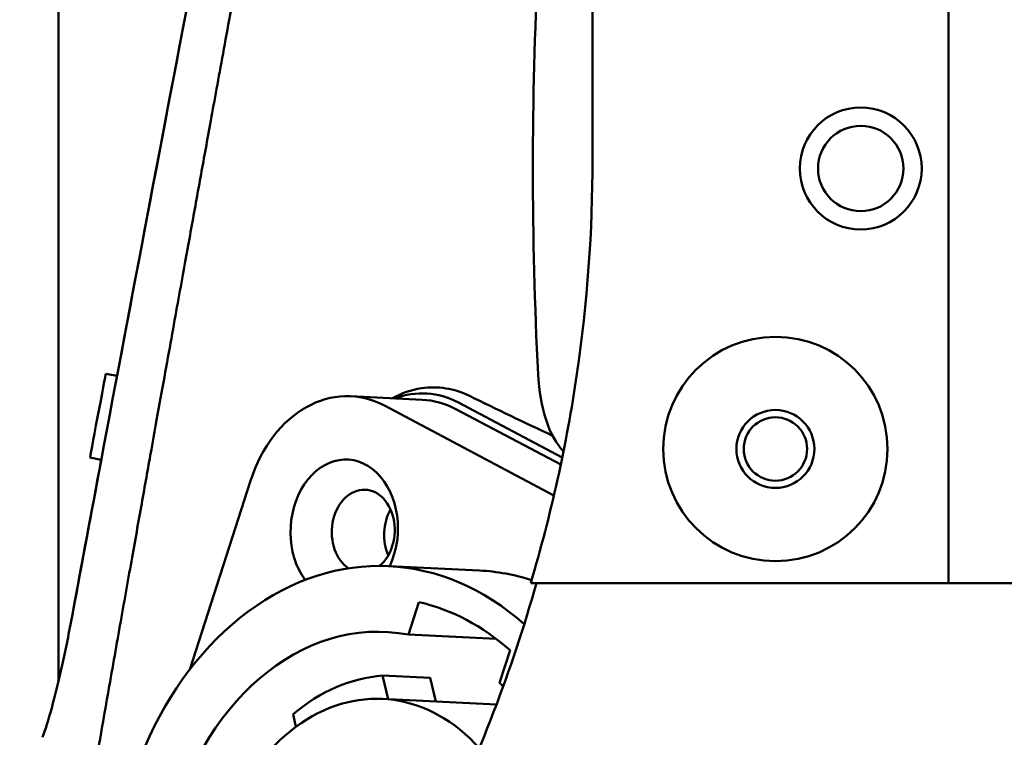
# Model space of a CAD drawing. Header units: millimetres. Extents: x 0 to 2100, y 0 to 1485.
# Tile 54 of 256: x 1293 to 1333, y 1157 to 1186. Entities that reach past the tile are written whole.
import ezdxf

# ---------------------------------------------------------------- set-up
doc = ezdxf.new("R2010")
doc.units = ezdxf.units.MM
doc.header["$LTSCALE"] = 5
doc.layers.add('Sichtbar (ISO)', color=7, linetype='Continuous', lineweight=50)

msp = doc.modelspace()

# ---------------------------------------------------------------- linework, layer by layer
at = {"layer": 'Sichtbar (ISO)'}
for p, q in [((1294.707, 1200.799), (1294.707, 1159.059)), ((1316.607, 1197.077), (1316.607, 1180.464)), ((1331.207, 1197.077), (1331.207, 1163.077)), ((1297.106, 1171.573), (1296.646, 1171.661)), ((1309.616, 1170.597), (1306.688, 1170.739)), ((1315.025, 1166.674), (1308.07, 1170.353)), ((1315.365, 1168.228), (1311.087, 1170.491)), ((1315.304, 1167.934), (1310.997, 1170.212)), ((1296.459, 1168.134), (1295.991, 1168.223)), ((1296.461, 1168.133), (1296.461, 1168.133)), ((1300.087, 1159.531), (1302.584, 1167.276)), ((1308.262, 1163.771), (1311.97, 1163.592)), ((1314.07, 1163.077), (1331.207, 1163.077)), ((1331.207, 1163.077), (1337.207, 1163.077)), ((1309.06, 1160.964), (1309.489, 1162.297)), ((1309.06, 1160.964), (1312.656, 1160.79)), ((1313.224, 1160.321), (1312.794, 1158.988)), ((1308.223, 1158.317), (1307.999, 1159.285)), ((1309.95, 1159.191), (1307.999, 1159.285)), ((1309.95, 1159.191), (1310.174, 1158.223)), ((1307.999, 1158.328), (1312.669, 1158.102)), ((1304.445, 1157.188), (1304.327, 1157.699))]:
    msp.add_line(p, q, dxfattribs=at)
for centre, radius in [((1327.607, 1180.077), 2.5), ((1327.607, 1180.077), 1.75), ((1324.107, 1168.577), 4.6), ((1324.107, 1168.577), 1.6), ((1324.107, 1168.577), 1.3)]:
    msp.add_circle(centre, radius, dxfattribs=at)
for centre, major_axis, ratio, start_param, end_param in [((1350.787, 1180.077), (0, -78.544), 0.466307, 4.604863, 4.819915), ((1296.319, 1169.942), (-0.327, -1.719), 0.00001, 3.176397, 6.317988), ((1316.227, 1172.077), (0, 4), 0.466307, 1.678322, 2.691044), ((1306.423, 1165.245), (0.265, 5.494), 0.75888, 5.94144, 7.512236), ((1309.129, 1164.417), (0.951, 6.407), 0.686002, 6.0457, 6.638102), ((1309.35, 1165.104), (0.265, 5.494), 0.75888, 5.94144, 6.283185), ((1306.423, 1165.245), (0.14, 2.897), 0.75888, 4.21523, 8.671114), ((1307.204, 1165.207), (0.082, 1.698), 0.75888, 3.752796, 9.00355), ((1309.35, 1165.104), (-0.082, -1.698), 0.75888, 4.125932, 5.298846), ((1307.577, 1149.588), (0.685, 14.183), 0.75888, 5.731174, 9.054836), ((1311.285, 1149.409), (0.685, 14.183), 0.75888, 6.081997, 6.283185), ((1307.577, 1149.588), (0.623, 12.885), 0.75888, 5.73256, 6.15032), ((1307.577, 1149.588), (-0.555, -11.487), 0.75888, 3.034606, 5.950586), ((1308.227, 1149.556), (0.47, 9.739), 0.75888, 0.094426, 0.618347), ((1307.577, 1149.588), (-0.555, -11.487), 0.75888, 2.543554, 2.565088), ((1307.577, 1149.588), (0.422, 8.74), 0.75888, 5.6264, 9.151519), ((1294.508, 1156.574), (-0.466, 0.181), 0.892371, 6.28311, 6.283339)]:
    msp.add_ellipse(centre, major_axis=major_axis, ratio=ratio, start_param=start_param, end_param=end_param, dxfattribs=at)
for points in [[(1295.275, 1161.79), (1297.771, 1175.239), (1300.362, 1188.677), (1302.905, 1202.12)], [(1297.106, 1171.573), (1299.025, 1181.757), (1300.978, 1191.937), (1302.905, 1202.12)], [(1311.557, 1170.754), (1312.681, 1170.204), (1313.82, 1169.658), (1314.971, 1169.12)], [(1295.275, 1161.79), (1295.667, 1163.905), (1296.062, 1166.02), (1296.459, 1168.134)]]:
    msp.add_open_spline(points, degree=3, dxfattribs=at)
for points, knots in [([(1293.113, 1116.045), (1293.113, 1116.31), (1293.113, 1117.109), (1293.114, 1118.359), (1293.114, 1119.737), (1293.115, 1120.997), (1293.116, 1122.149), (1293.117, 1123.211), (1293.118, 1124.17), (1293.118, 1125.025), (1293.119, 1125.795), (1293.12, 1126.493), (1293.121, 1127.131), (1293.122, 1127.704), (1293.123, 1128.228), (1293.124, 1128.724), (1293.125, 1129.204), (1293.126, 1129.681), (1293.128, 1130.158), (1293.129, 1130.637), (1293.132, 1131.116), (1293.134, 1131.591), (1293.138, 1132.07), (1293.142, 1132.551), (1293.149, 1133.02), (1293.156, 1133.496), (1293.166, 1133.972), (1293.181, 1134.448), (1293.201, 1134.928), (1293.228, 1135.421), (1293.262, 1135.934), (1293.304, 1136.473), (1293.356, 1137.05), (1293.42, 1137.679), (1293.497, 1138.369), (1293.587, 1139.117), (1293.692, 1139.929), (1293.811, 1140.809), (1293.949, 1141.779), (1294.111, 1142.874), (1294.301, 1144.12), (1294.524, 1145.535), (1294.782, 1147.136), (1295.077, 1148.92), (1295.41, 1150.897), (1295.799, 1153.176), (1296.241, 1155.731), (1296.76, 1158.692), (1297.262, 1161.541), (1297.73, 1164.17), (1298.148, 1166.512), (1298.521, 1168.595), (1298.856, 1170.464), (1299.162, 1172.159), (1299.439, 1173.696), (1299.69, 1175.087), (1299.919, 1176.348), (1300.126, 1177.491), (1300.319, 1178.557), (1300.505, 1179.583), (1300.693, 1180.618), (1300.895, 1181.725), (1301.123, 1182.98), (1301.381, 1184.394), (1301.664, 1185.949), (1301.976, 1187.656), (1302.336, 1189.625), (1302.701, 1191.624), (1303.019, 1193.357), (1303.297, 1194.876), (1303.571, 1196.372), (1303.779, 1197.507), (1303.893, 1198.129), (1303.904, 1198.189)], [0.2865082, 0.2865082, 0.2865082, 0.2865082, 0.2905983, 0.2991453, 0.3076923, 0.3162393, 0.3247863, 0.3333333, 0.3418803, 0.3504274, 0.3589744, 0.3675214, 0.3760684, 0.3846154, 0.3931624, 0.4017094, 0.4102564, 0.4188034, 0.4273504, 0.4358974, 0.4444444, 0.4529915, 0.4615385, 0.4700855, 0.4786325, 0.4871795, 0.4957265, 0.5042735, 0.5128205, 0.5213675, 0.5299145, 0.5384615, 0.5470085, 0.5555556, 0.5641026, 0.5726496, 0.5811966, 0.5897436, 0.5982906, 0.6068376, 0.6153846, 0.6239316, 0.6324786, 0.6410256, 0.6495726, 0.6581197, 0.6666667, 0.6752137, 0.6837607, 0.6923077, 0.7008547, 0.7094017, 0.7179487, 0.7264957, 0.7350427, 0.7435897, 0.7521368, 0.7606838, 0.7692308, 0.7777778, 0.7863248, 0.7948718, 0.8034188, 0.8119658, 0.8205128, 0.8290598, 0.8376068, 0.8461538, 0.8547009, 0.8632479, 0.8717949, 0.8803419, 0.8812575, 0.8812575, 0.8812575, 0.8812575]), ([(1316.607, 1180.464), (1316.607, 1177.516), (1316.393, 1174.571), (1315.542, 1168.754), (1314.909, 1165.886), (1314.07, 1163.077)], [-1.763729, -1.763729, -1.763729, -1.763729, -0.879492, -0.879492, -0.000001, -0.000001, -0.000001, -0.000001]), ([(1308.397, 1170.656), (1308.775, 1170.864), (1309.176, 1171.004), (1309.922, 1171.116), (1310.259, 1171.116), (1310.923, 1171.01), (1311.246, 1170.907), (1311.557, 1170.754)], [-0.4256223, -0.4256223, -0.4256223, -0.4256223, -0.2613578, -0.2613578, -0.1292308, -0.1292308, -0.000001, -0.000001, -0.000001, -0.000001]), ([(1310.237, 1152.527), (1311.092, 1154.245), (1311.864, 1156.002), (1313.217, 1159.526), (1313.802, 1161.29), (1314.307, 1163.077)], [0.000001, 0.000001, 0.000001, 0.000001, 0.575478, 0.575478, 1.132636, 1.132636, 1.132636, 1.132636]), ([(1294.042, 1156.755), (1294.158, 1157.052), (1294.29, 1157.464), (1294.566, 1158.461), (1294.713, 1159.062), (1294.998, 1160.359), (1295.14, 1161.065), (1295.275, 1161.79)], [0, 0, 0, 0, 0.2256042, 0.2256042, 0.4581593, 0.4581593, 0.6857611, 0.6857611, 0.6857611, 0.6857611])]:
    msp.add_open_spline(points, degree=3, knots=knots, dxfattribs=at)

doc.saveas('drawing.dxf')
